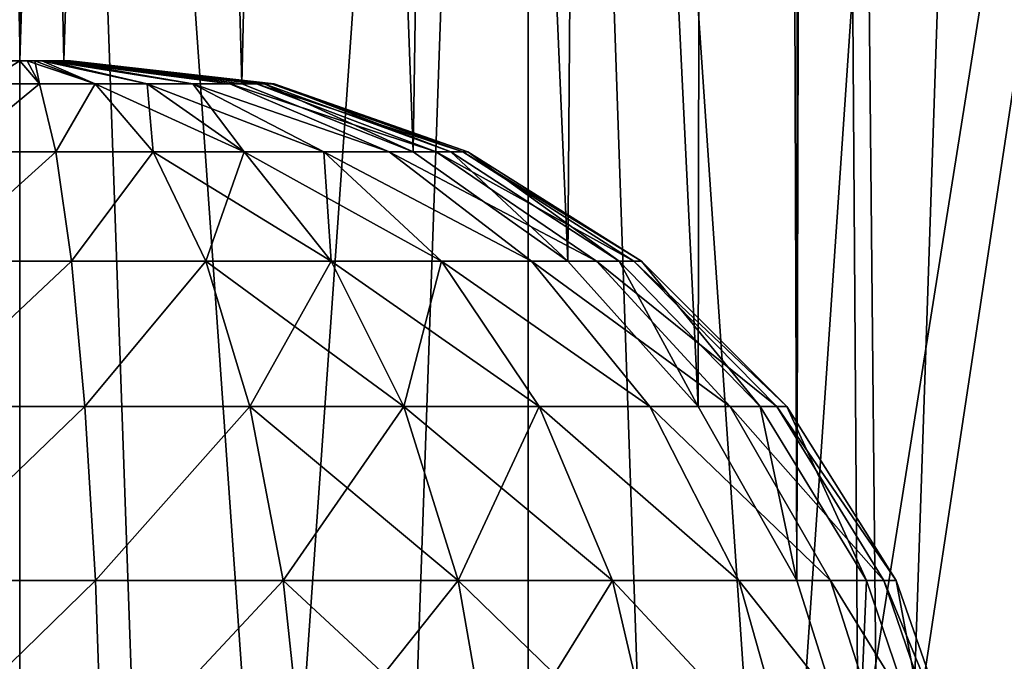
# Model space of a CAD drawing. Header units: millimetres. Extents: x -35 to 35, y -10 to 62.5.
# Tile 13 of 68: x -10.5 to -8.6, y -1.2 to 0.1. Entities that reach past the tile are written whole.
import ezdxf

# ---------------------------------------------------------------- set-up
doc = ezdxf.new("R2010")
doc.units = ezdxf.units.MM
doc.header["$LTSCALE"] = 65.185185
for name, color, linetype in [('1', 7, 'CONTINUOUS'), ('28', 7, 'CONTINUOUS'), ('31', 7, 'CONTINUOUS'), ('6', 7, 'CONTINUOUS'), ('7', 7, 'CONTINUOUS')]:
    doc.layers.add(name, color=color, linetype=linetype)

msp = doc.modelspace()

# ---------------------------------------------------------------- linework, layer by layer
at = {"layer": '1', "color": 7, "linetype": 'CONTINUOUS'}
for points in [[(-9.1116, 40.5, -18.9203), (-10.9305, -0.0451, -17.9311), (-11.1727, 40.5, -17.7812), (-9.1116, 40.5, -18.9203)], [(-10.4133, 0, 18.2363), (-11.1727, 40.5, 17.7812), (-10.5, 0, 18.1865), (-10.4133, 0, 18.2363)], [(-10.0636, -0.0451, 18.4316), (-11.1727, 40.5, 17.7812), (-10.4133, 0, 18.2363), (-10.0636, -0.0451, 18.4316)], [(-9.7276, -0.1784, 18.6111), (-11.1727, 40.5, 17.7812), (-10.0636, -0.0451, 18.4316), (-9.7276, -0.1784, 18.6111)], [(-9.4236, -0.3932, 18.7669), (-11.1727, 40.5, 17.7812), (-9.7276, -0.1784, 18.6111), (-9.4236, -0.3932, 18.7669)], [(-9.1677, -0.6787, 18.8932), (-11.1727, 40.5, 17.7812), (-9.4236, -0.3932, 18.7669), (-9.1677, -0.6787, 18.8932)], [(-9.1116, 40.5, 18.9203), (-11.1727, 40.5, 17.7812), (-9.1677, -0.6787, 18.8932), (-9.1116, 40.5, 18.9203)], [(-10.5865, 0, -18.1363), (-10.9305, -0.0451, -17.9311), (-9.1116, 40.5, -18.9203), (-10.5865, 0, -18.1363)], [(-10.5, 0, -18.1865), (-10.5865, 0, -18.1363), (-9.1116, 40.5, -18.9203), (-10.5, 0, -18.1865)], [(-10.4133, 0, -18.2363), (-10.5, 0, -18.1865), (-9.1116, 40.5, -18.9203), (-10.4133, 0, -18.2363)], [(-10.0636, -0.0451, -18.4316), (-10.4133, 0, -18.2363), (-9.1116, 40.5, -18.9203), (-10.0636, -0.0451, -18.4316)], [(-9.7276, -0.1784, -18.6111), (-10.0636, -0.0451, -18.4316), (-9.1116, 40.5, -18.9203), (-9.7276, -0.1784, -18.6111)], [(-9.4236, -0.3932, -18.7669), (-9.7276, -0.1784, -18.6111), (-9.1116, 40.5, -18.9203), (-9.4236, -0.3932, -18.7669)], [(-9.1677, -0.6787, -18.8932), (-9.4236, -0.3932, -18.7669), (-9.1116, 40.5, -18.9203), (-9.1677, -0.6787, -18.8932)], [(-8.9743, -1.0204, -18.9859), (-9.1677, -0.6787, -18.8932), (-9.1116, 40.5, -18.9203), (-8.9743, -1.0204, -18.9859)], [(-8.9743, -1.0204, 18.9859), (-9.1116, 40.5, 18.9203), (-9.1677, -0.6787, 18.8932), (-8.9743, -1.0204, 18.9859)], [(-8.9443, 30.5, -19), (-8.9743, -1.0204, -18.9859), (-9.1116, 40.5, -18.9203), (-8.9443, 30.5, -19)], [(-8.9443, 11.5, 19), (-9.1116, 40.5, 18.9203), (-8.9743, -1.0204, 18.9859), (-8.9443, 11.5, 19)], [(-8.9443, 11.5, -19), (-8.9743, -1.0204, -18.9859), (-8.9443, 30.5, -19), (-8.9443, 11.5, -19)], [(-8.8538, -1.4014, -19.0423), (-8.9743, -1.0204, -18.9859), (-8.9443, 11.5, -19), (-8.8538, -1.4014, -19.0423)], [(-8.8538, -1.4014, 19.0423), (-8.9443, 11.5, 19), (-8.9743, -1.0204, 18.9859), (-8.8538, -1.4014, 19.0423)], [(-6.8047, 11.5, -19.867), (-8.8538, -1.4014, -19.0423), (-8.9443, 11.5, -19), (-6.8047, 11.5, -19.867)], [(-8.8133, -1.8, 19.0611), (-8.9443, 11.5, 19), (-8.8538, -1.4014, 19.0423), (-8.8133, -1.8, 19.0611)], [(-7.1504, -10, 19.7452), (-8.9443, 11.5, 19), (-8.8133, -1.8, 19.0611), (-7.1504, -10, 19.7452)], [(-6.8047, 11.5, 19.867), (-8.9443, 11.5, 19), (-7.1504, -10, 19.7452), (-6.8047, 11.5, 19.867)], [(-8.8133, -1.8, -19.0611), (-8.8538, -1.4014, -19.0423), (-6.8047, 11.5, -19.867), (-8.8133, -1.8, -19.0611)], [(-7.1504, -10, -19.7452), (-8.8133, -10, -19.0611), (-6.8047, 11.5, -19.867), (-7.1504, -10, -19.7452)], [(-8.8133, -10, -19.0611), (-8.8133, -1.8, -19.0611), (-6.8047, 11.5, -19.867), (-8.8133, -10, -19.0611)]]:
    msp.add_3dface(points, dxfattribs=at)
at = {"layer": '28', "color": 7, "linetype": 'CONTINUOUS'}
for points in [[(-10.5148, 0, -18.0876), (-10.4999, 0, -18.0865), (-10.5721, -0.0451, -17.6912), (-10.5148, 0, -18.0876)], [(-10.5721, -0.0451, -17.6912), (-10.4999, 0, -18.0865), (-10.4609, -0.0451, -17.6875), (-10.5721, -0.0451, -17.6912)], [(-10.4999, 0, -18.0865), (-10.485, 0, -18.0877), (-10.4609, -0.0451, -17.6875), (-10.4999, 0, -18.0865)], [(-10.485, 0, -18.0877), (-10.4705, 0, -18.091), (-10.4609, -0.0451, -17.6875), (-10.485, 0, -18.0877)], [(-10.4609, -0.0451, -17.6875), (-10.4705, 0, -18.091), (-10.3516, -0.0451, -17.7085), (-10.4609, -0.0451, -17.6875)], [(-10.4705, 0, -18.091), (-10.4566, 0, -18.0964), (-10.3516, -0.0451, -17.7085), (-10.4705, 0, -18.091)], [(-10.4566, 0, -18.0964), (-10.4437, 0, -18.1039), (-10.2497, -0.0451, -17.7531), (-10.4566, 0, -18.0964)], [(-10.3516, -0.0451, -17.7085), (-10.4566, 0, -18.0964), (-10.2497, -0.0451, -17.7531), (-10.3516, -0.0451, -17.7085)], [(-10.4437, 0, -18.1039), (-10.432, 0, -18.1132), (-10.1602, -0.0451, -17.819), (-10.4437, 0, -18.1039)], [(-10.2497, -0.0451, -17.7531), (-10.4437, 0, -18.1039), (-10.1602, -0.0451, -17.819), (-10.2497, -0.0451, -17.7531)], [(-10.432, 0, -18.1132), (-10.4219, 0, -18.1241), (-10.1602, -0.0451, -17.819), (-10.432, 0, -18.1132)], [(-10.4219, 0, -18.1241), (-10.4134, 0, -18.1365), (-10.0874, -0.0451, -17.9032), (-10.4219, 0, -18.1241)], [(-10.1602, -0.0451, -17.819), (-10.4219, 0, -18.1241), (-10.0874, -0.0451, -17.9032), (-10.1602, -0.0451, -17.819)], [(-10.4134, 0, -18.1365), (-10.4069, 0, -18.1499), (-10.035, -0.0451, -18.0013), (-10.4134, 0, -18.1365)], [(-10.0874, -0.0451, -17.9032), (-10.4134, 0, -18.1365), (-10.035, -0.0451, -18.0013), (-10.0874, -0.0451, -17.9032)], [(-10.4133, 0, -18.2363), (-10.0636, -0.0451, -18.4316), (-10.4044, 0, -18.2158), (-10.4133, 0, -18.2363)], [(-10.4069, 0, -18.1499), (-10.4025, 0, -18.1642), (-10.035, -0.0451, -18.0013), (-10.4069, 0, -18.1499)], [(-10.4003, 0, -18.1938), (-10.4044, 0, -18.2158), (-10.0202, -0.0451, -18.3292), (-10.4003, 0, -18.1938)], [(-10.4044, 0, -18.2158), (-10.0636, -0.0451, -18.4316), (-10.0202, -0.0451, -18.3292), (-10.4044, 0, -18.2158)], [(-10.4025, 0, -18.1642), (-10.4003, 0, -18.1789), (-10.0056, -0.0451, -18.1086), (-10.4025, 0, -18.1642)], [(-10.035, -0.0451, -18.0013), (-10.4025, 0, -18.1642), (-10.0056, -0.0451, -18.1086), (-10.035, -0.0451, -18.0013)], [(-10.4003, 0, -18.1789), (-10.4003, 0, -18.1938), (-10.0006, -0.0451, -18.2197), (-10.4003, 0, -18.1789)], [(-10.0006, -0.0451, -18.2197), (-10.4003, 0, -18.1938), (-10.0202, -0.0451, -18.3292), (-10.0006, -0.0451, -18.2197)], [(-10.0056, -0.0451, -18.1086), (-10.4003, 0, -18.1789), (-10.0006, -0.0451, -18.2197), (-10.0056, -0.0451, -18.1086)], [(-10.5721, -0.0451, -17.6912), (-10.4609, -0.0451, -17.6875), (-10.6235, -0.1784, -17.3139), (-10.5721, -0.0451, -17.6912)], [(-10.6235, -0.1784, -17.3139), (-10.4609, -0.0451, -17.6875), (-10.4289, -0.1784, -17.3081), (-10.6235, -0.1784, -17.3139)], [(-10.4609, -0.0451, -17.6875), (-10.3516, -0.0451, -17.7085), (-10.4289, -0.1784, -17.3081), (-10.4609, -0.0451, -17.6875)], [(-10.4289, -0.1784, -17.3081), (-10.3516, -0.0451, -17.7085), (-10.2377, -0.1784, -17.3451), (-10.4289, -0.1784, -17.3081)], [(-10.3516, -0.0451, -17.7085), (-10.2497, -0.0451, -17.7531), (-10.2377, -0.1784, -17.3451), (-10.3516, -0.0451, -17.7085)], [(-10.2497, -0.0451, -17.7531), (-10.1602, -0.0451, -17.819), (-10.0593, -0.1784, -17.4233), (-10.2497, -0.0451, -17.7531)], [(-10.2377, -0.1784, -17.3451), (-10.2497, -0.0451, -17.7531), (-10.0593, -0.1784, -17.4233), (-10.2377, -0.1784, -17.3451)], [(-9.9025, -0.1784, -17.5387), (-10.1602, -0.0451, -17.819), (-9.7748, -0.1784, -17.6857), (-9.9025, -0.1784, -17.5387)], [(-10.1602, -0.0451, -17.819), (-10.0874, -0.0451, -17.9032), (-9.7748, -0.1784, -17.6857), (-10.1602, -0.0451, -17.819)], [(-10.0593, -0.1784, -17.4233), (-10.1602, -0.0451, -17.819), (-9.9025, -0.1784, -17.5387), (-10.0593, -0.1784, -17.4233)], [(-10.0874, -0.0451, -17.9032), (-10.035, -0.0451, -18.0013), (-9.6825, -0.1784, -17.8572), (-10.0874, -0.0451, -17.9032)], [(-9.7748, -0.1784, -17.6857), (-10.0874, -0.0451, -17.9032), (-9.6825, -0.1784, -17.8572), (-9.7748, -0.1784, -17.6857)], [(-10.0636, -0.0451, -18.4316), (-9.7276, -0.1784, -18.6111), (-10.0202, -0.0451, -18.3292), (-10.0636, -0.0451, -18.4316)], [(-10.035, -0.0451, -18.0013), (-10.0056, -0.0451, -18.1086), (-9.6301, -0.1784, -18.0447), (-10.035, -0.0451, -18.0013)], [(-9.6825, -0.1784, -17.8572), (-10.035, -0.0451, -18.0013), (-9.6301, -0.1784, -18.0447), (-9.6825, -0.1784, -17.8572)], [(-10.0202, -0.0451, -18.3292), (-9.7276, -0.1784, -18.6111), (-9.6533, -0.1784, -18.4311), (-10.0202, -0.0451, -18.3292)], [(-10.0006, -0.0451, -18.2197), (-10.0202, -0.0451, -18.3292), (-9.6533, -0.1784, -18.4311), (-10.0006, -0.0451, -18.2197)], [(-10.0056, -0.0451, -18.1086), (-10.0006, -0.0451, -18.2197), (-9.6202, -0.1784, -18.2392), (-10.0056, -0.0451, -18.1086)], [(-9.6301, -0.1784, -18.0447), (-10.0056, -0.0451, -18.1086), (-9.6202, -0.1784, -18.2392), (-9.6301, -0.1784, -18.0447)], [(-9.6202, -0.1784, -18.2392), (-10.0006, -0.0451, -18.2197), (-9.6533, -0.1784, -18.4311), (-9.6202, -0.1784, -18.2392)], [(-10.6235, -0.1784, -17.3139), (-10.4289, -0.1784, -17.3081), (-10.6672, -0.3932, -16.9751), (-10.6235, -0.1784, -17.3139)], [(-10.6672, -0.3932, -16.9751), (-10.4289, -0.1784, -17.3081), (-10.3985, -0.3932, -16.9678), (-10.6672, -0.3932, -16.9751)], [(-10.4289, -0.1784, -17.3081), (-10.2377, -0.1784, -17.3451), (-10.3985, -0.3932, -16.9678), (-10.4289, -0.1784, -17.3081)], [(-10.3985, -0.3932, -16.9678), (-10.2377, -0.1784, -17.3451), (-10.1347, -0.3932, -17.0195), (-10.3985, -0.3932, -16.9678)], [(-10.2377, -0.1784, -17.3451), (-10.0593, -0.1784, -17.4233), (-10.1347, -0.3932, -17.0195), (-10.2377, -0.1784, -17.3451)], [(-10.1347, -0.3932, -17.0195), (-10.0593, -0.1784, -17.4233), (-9.8885, -0.3932, -17.1275), (-10.1347, -0.3932, -17.0195)], [(-10.0593, -0.1784, -17.4233), (-9.9025, -0.1784, -17.5387), (-9.8885, -0.3932, -17.1275), (-10.0593, -0.1784, -17.4233)], [(-9.9025, -0.1784, -17.5387), (-9.7748, -0.1784, -17.6857), (-9.4953, -0.3932, -17.4893), (-9.9025, -0.1784, -17.5387)], [(-9.8885, -0.3932, -17.1275), (-9.9025, -0.1784, -17.5387), (-9.6719, -0.3932, -17.2866), (-9.8885, -0.3932, -17.1275)], [(-9.6719, -0.3932, -17.2866), (-9.9025, -0.1784, -17.5387), (-9.4953, -0.3932, -17.4893), (-9.6719, -0.3932, -17.2866)], [(-9.7748, -0.1784, -17.6857), (-9.6825, -0.1784, -17.8572), (-9.3673, -0.3932, -17.7256), (-9.7748, -0.1784, -17.6857)], [(-9.4953, -0.3932, -17.4893), (-9.7748, -0.1784, -17.6857), (-9.3673, -0.3932, -17.7256), (-9.4953, -0.3932, -17.4893)], [(-9.7276, -0.1784, -18.6111), (-9.4236, -0.3932, -18.7669), (-9.6533, -0.1784, -18.4311), (-9.7276, -0.1784, -18.6111)], [(-9.6825, -0.1784, -17.8572), (-9.6301, -0.1784, -18.0447), (-9.2939, -0.3932, -17.9842), (-9.6825, -0.1784, -17.8572)], [(-9.3673, -0.3932, -17.7256), (-9.6825, -0.1784, -17.8572), (-9.2939, -0.3932, -17.9842), (-9.3673, -0.3932, -17.7256)], [(-9.6533, -0.1784, -18.4311), (-9.4236, -0.3932, -18.7669), (-9.3228, -0.3932, -18.5177), (-9.6533, -0.1784, -18.4311)], [(-9.6202, -0.1784, -18.2392), (-9.6533, -0.1784, -18.4311), (-9.3228, -0.3932, -18.5177), (-9.6202, -0.1784, -18.2392)], [(-9.2939, -0.3932, -17.9842), (-9.6301, -0.1784, -18.0447), (-9.2789, -0.3932, -18.2525), (-9.2939, -0.3932, -17.9842)], [(-9.6301, -0.1784, -18.0447), (-9.6202, -0.1784, -18.2392), (-9.2789, -0.3932, -18.2525), (-9.6301, -0.1784, -18.0447)], [(-9.2789, -0.3932, -18.2525), (-9.6202, -0.1784, -18.2392), (-9.3228, -0.3932, -18.5177), (-9.2789, -0.3932, -18.2525)], [(-10.7018, -0.6787, -16.692), (-10.3985, -0.3932, -16.9678), (-10.3719, -0.6787, -16.6839), (-10.7018, -0.6787, -16.692)], [(-10.6672, -0.3932, -16.9751), (-10.3985, -0.3932, -16.9678), (-10.7018, -0.6787, -16.692), (-10.6672, -0.3932, -16.9751)], [(-10.3985, -0.3932, -16.9678), (-10.1347, -0.3932, -17.0195), (-10.3719, -0.6787, -16.6839), (-10.3985, -0.3932, -16.9678)], [(-10.3719, -0.6787, -16.6839), (-10.1347, -0.3932, -17.0195), (-10.0481, -0.6787, -16.7478), (-10.3719, -0.6787, -16.6839)], [(-10.1347, -0.3932, -17.0195), (-9.8885, -0.3932, -17.1275), (-10.0481, -0.6787, -16.7478), (-10.1347, -0.3932, -17.0195)], [(-10.0481, -0.6787, -16.7478), (-9.8885, -0.3932, -17.1275), (-9.746, -0.6787, -16.8805), (-10.0481, -0.6787, -16.7478)], [(-9.8885, -0.3932, -17.1275), (-9.6719, -0.3932, -17.2866), (-9.746, -0.6787, -16.8805), (-9.8885, -0.3932, -17.1275)], [(-9.746, -0.6787, -16.8805), (-9.6719, -0.3932, -17.2866), (-9.4799, -0.6787, -17.0758), (-9.746, -0.6787, -16.8805)], [(-9.4799, -0.6787, -17.0758), (-9.6719, -0.3932, -17.2866), (-9.2628, -0.6787, -17.3243), (-9.4799, -0.6787, -17.0758)], [(-9.6719, -0.3932, -17.2866), (-9.4953, -0.3932, -17.4893), (-9.2628, -0.6787, -17.3243), (-9.6719, -0.3932, -17.2866)], [(-9.2628, -0.6787, -17.3243), (-9.4953, -0.3932, -17.4893), (-9.1048, -0.6787, -17.614), (-9.2628, -0.6787, -17.3243)], [(-9.4953, -0.3932, -17.4893), (-9.3673, -0.3932, -17.7256), (-9.1048, -0.6787, -17.614), (-9.4953, -0.3932, -17.4893)], [(-9.4236, -0.3932, -18.7669), (-9.1677, -0.6787, -18.8932), (-9.3228, -0.3932, -18.5177), (-9.4236, -0.3932, -18.7669)], [(-9.1048, -0.6787, -17.614), (-9.3673, -0.3932, -17.7256), (-9.0137, -0.6787, -17.9312), (-9.1048, -0.6787, -17.614)], [(-9.3673, -0.3932, -17.7256), (-9.2939, -0.3932, -17.9842), (-9.0137, -0.6787, -17.9312), (-9.3673, -0.3932, -17.7256)], [(-9.3228, -0.3932, -18.5177), (-9.1677, -0.6787, -18.8932), (-9.0459, -0.6787, -18.5865), (-9.3228, -0.3932, -18.5177)], [(-9.2789, -0.3932, -18.2525), (-9.3228, -0.3932, -18.5177), (-9.0459, -0.6787, -18.5865), (-9.2789, -0.3932, -18.2525)], [(-9.0137, -0.6787, -17.9312), (-9.2939, -0.3932, -17.9842), (-8.9938, -0.6787, -18.2606), (-9.0137, -0.6787, -17.9312)], [(-9.2939, -0.3932, -17.9842), (-9.2789, -0.3932, -18.2525), (-8.9938, -0.6787, -18.2606), (-9.2939, -0.3932, -17.9842)], [(-8.9938, -0.6787, -18.2606), (-9.2789, -0.3932, -18.2525), (-9.0459, -0.6787, -18.5865), (-8.9938, -0.6787, -18.2606)], [(-10.7267, -1.0205, -16.4791), (-10.3719, -0.6787, -16.6839), (-10.3512, -1.0205, -16.4705), (-10.7267, -1.0205, -16.4791)], [(-10.7018, -0.6787, -16.692), (-10.3719, -0.6787, -16.6839), (-10.7267, -1.0205, -16.4791), (-10.7018, -0.6787, -16.692)], [(-10.3719, -0.6787, -16.6839), (-10.0481, -0.6787, -16.7478), (-10.3512, -1.0205, -16.4705), (-10.3719, -0.6787, -16.6839)], [(-10.3512, -1.0205, -16.4705), (-10.0481, -0.6787, -16.7478), (-9.9827, -1.0205, -16.5436), (-10.3512, -1.0205, -16.4705)], [(-10.0481, -0.6787, -16.7478), (-9.746, -0.6787, -16.8805), (-9.9827, -1.0205, -16.5436), (-10.0481, -0.6787, -16.7478)], [(-9.9827, -1.0205, -16.5436), (-9.746, -0.6787, -16.8805), (-9.6388, -1.0205, -16.6949), (-9.9827, -1.0205, -16.5436)], [(-9.746, -0.6787, -16.8805), (-9.4799, -0.6787, -17.0758), (-9.6388, -1.0205, -16.6949), (-9.746, -0.6787, -16.8805)], [(-9.6388, -1.0205, -16.6949), (-9.4799, -0.6787, -17.0758), (-9.3359, -1.0205, -16.917), (-9.6388, -1.0205, -16.6949)], [(-9.3359, -1.0205, -16.917), (-9.4799, -0.6787, -17.0758), (-9.0883, -1.0205, -17.1996), (-9.3359, -1.0205, -16.917)], [(-9.4799, -0.6787, -17.0758), (-9.2628, -0.6787, -17.3243), (-9.0883, -1.0205, -17.1996), (-9.4799, -0.6787, -17.0758)], [(-9.2628, -0.6787, -17.3243), (-9.1048, -0.6787, -17.614), (-8.9079, -1.0205, -17.5292), (-9.2628, -0.6787, -17.3243)], [(-9.0883, -1.0205, -17.1996), (-9.2628, -0.6787, -17.3243), (-8.9079, -1.0205, -17.5292), (-9.0883, -1.0205, -17.1996)], [(-9.1677, -0.6787, -18.8932), (-8.9743, -1.0204, -18.9859), (-9.0459, -0.6787, -18.5865), (-9.1677, -0.6787, -18.8932)], [(-8.9079, -1.0205, -17.5292), (-9.1048, -0.6787, -17.614), (-8.8033, -1.0205, -17.89), (-8.9079, -1.0205, -17.5292)], [(-9.1048, -0.6787, -17.614), (-9.0137, -0.6787, -17.9312), (-8.8033, -1.0205, -17.89), (-9.1048, -0.6787, -17.614)], [(-9.0459, -0.6787, -18.5865), (-8.9743, -1.0204, -18.9859), (-8.8373, -1.0205, -18.6361), (-9.0459, -0.6787, -18.5865)], [(-8.9938, -0.6787, -18.2606), (-9.0459, -0.6787, -18.5865), (-8.8373, -1.0205, -18.6361), (-8.9938, -0.6787, -18.2606)], [(-8.8033, -1.0205, -17.89), (-9.0137, -0.6787, -17.9312), (-8.7793, -1.0205, -18.2649), (-8.8033, -1.0205, -17.89)], [(-9.0137, -0.6787, -17.9312), (-8.9938, -0.6787, -18.2606), (-8.7793, -1.0205, -18.2649), (-9.0137, -0.6787, -17.9312)], [(-8.7793, -1.0205, -18.2649), (-8.9938, -0.6787, -18.2606), (-8.8373, -1.0205, -18.6361), (-8.7793, -1.0205, -18.2649)], [(-10.7267, -1.0205, -16.4791), (-10.3512, -1.0205, -16.4705), (-10.7417, -1.4014, -16.347), (-10.7267, -1.0205, -16.4791)], [(-10.7417, -1.4014, -16.347), (-10.3512, -1.0205, -16.4705), (-10.338, -1.4014, -16.3383), (-10.7417, -1.4014, -16.347)], [(-10.3512, -1.0205, -16.4705), (-9.9827, -1.0205, -16.5436), (-10.338, -1.4014, -16.3383), (-10.3512, -1.0205, -16.4705)], [(-10.338, -1.4014, -16.3383), (-9.9827, -1.0205, -16.5436), (-9.942, -1.4014, -16.4171), (-10.338, -1.4014, -16.3383)], [(-9.9827, -1.0205, -16.5436), (-9.6388, -1.0205, -16.6949), (-9.942, -1.4014, -16.4171), (-9.9827, -1.0205, -16.5436)], [(-9.942, -1.4014, -16.4171), (-9.6388, -1.0205, -16.6949), (-9.5723, -1.4014, -16.5798), (-9.942, -1.4014, -16.4171)], [(-9.6388, -1.0205, -16.6949), (-9.3359, -1.0205, -16.917), (-9.5723, -1.4014, -16.5798), (-9.6388, -1.0205, -16.6949)], [(-9.5723, -1.4014, -16.5798), (-9.3359, -1.0205, -16.917), (-9.2467, -1.4014, -16.8186), (-9.5723, -1.4014, -16.5798)], [(-9.2467, -1.4014, -16.8186), (-9.3359, -1.0205, -16.917), (-8.9804, -1.4014, -17.1221), (-9.2467, -1.4014, -16.8186)], [(-9.3359, -1.0205, -16.917), (-9.0883, -1.0205, -17.1996), (-8.9804, -1.4014, -17.1221), (-9.3359, -1.0205, -16.917)], [(-8.9804, -1.4014, -17.1221), (-9.0883, -1.0205, -17.1996), (-8.7861, -1.4014, -17.4761), (-8.9804, -1.4014, -17.1221)], [(-9.0883, -1.0205, -17.1996), (-8.9079, -1.0205, -17.5292), (-8.7861, -1.4014, -17.4761), (-9.0883, -1.0205, -17.1996)], [(-8.9743, -1.0204, -18.9859), (-8.8538, -1.4014, -19.0423), (-8.8373, -1.0205, -18.6361), (-8.9743, -1.0204, -18.9859)], [(-8.7861, -1.4014, -17.4761), (-8.9079, -1.0205, -17.5292), (-8.673, -1.4014, -17.8638), (-8.7861, -1.4014, -17.4761)], [(-8.9079, -1.0205, -17.5292), (-8.8033, -1.0205, -17.89), (-8.673, -1.4014, -17.8638), (-8.9079, -1.0205, -17.5292)], [(-8.8373, -1.0205, -18.6361), (-8.8538, -1.4014, -19.0423), (-8.7077, -1.4014, -18.6659), (-8.8373, -1.0205, -18.6361)], [(-8.7793, -1.0205, -18.2649), (-8.8373, -1.0205, -18.6361), (-8.7077, -1.4014, -18.6659), (-8.7793, -1.0205, -18.2649)], [(-8.673, -1.4014, -17.8638), (-8.8033, -1.0205, -17.89), (-8.6464, -1.4014, -18.2667), (-8.673, -1.4014, -17.8638)], [(-8.8033, -1.0205, -17.89), (-8.7793, -1.0205, -18.2649), (-8.6464, -1.4014, -18.2667), (-8.8033, -1.0205, -17.89)], [(-8.6464, -1.4014, -18.2667), (-8.7793, -1.0205, -18.2649), (-8.7077, -1.4014, -18.6659), (-8.6464, -1.4014, -18.2667)]]:
    msp.add_3dface(points, dxfattribs=at)
at = {"layer": '31', "color": 7, "linetype": 'CONTINUOUS'}
for points in [[(-10.4999, 0, 18.0865), (-10.5148, 0, 18.0876), (-10.5721, -0.0451, 17.6912), (-10.4999, 0, 18.0865)], [(-10.4609, -0.0451, 17.6875), (-10.4999, 0, 18.0865), (-10.5721, -0.0451, 17.6912), (-10.4609, -0.0451, 17.6875)], [(-10.485, 0, 18.0877), (-10.4999, 0, 18.0865), (-10.4609, -0.0451, 17.6875), (-10.485, 0, 18.0877)], [(-10.4705, 0, 18.091), (-10.485, 0, 18.0877), (-10.3516, -0.0451, 17.7085), (-10.4705, 0, 18.091)], [(-10.3516, -0.0451, 17.7085), (-10.485, 0, 18.0877), (-10.4609, -0.0451, 17.6875), (-10.3516, -0.0451, 17.7085)], [(-10.4566, 0, 18.0964), (-10.4705, 0, 18.091), (-10.3516, -0.0451, 17.7085), (-10.4566, 0, 18.0964)], [(-10.4437, 0, 18.1039), (-10.4566, 0, 18.0964), (-10.2497, -0.0451, 17.7531), (-10.4437, 0, 18.1039)], [(-10.2497, -0.0451, 17.7531), (-10.4566, 0, 18.0964), (-10.3516, -0.0451, 17.7085), (-10.2497, -0.0451, 17.7531)], [(-10.432, 0, 18.1132), (-10.4437, 0, 18.1039), (-10.1602, -0.0451, 17.819), (-10.432, 0, 18.1132)], [(-10.1602, -0.0451, 17.819), (-10.4437, 0, 18.1039), (-10.2497, -0.0451, 17.7531), (-10.1602, -0.0451, 17.819)], [(-10.4219, 0, 18.1241), (-10.432, 0, 18.1132), (-10.0874, -0.0451, 17.9032), (-10.4219, 0, 18.1241)], [(-10.0874, -0.0451, 17.9032), (-10.432, 0, 18.1132), (-10.1602, -0.0451, 17.819), (-10.0874, -0.0451, 17.9032)], [(-10.4134, 0, 18.1365), (-10.4219, 0, 18.1241), (-10.0874, -0.0451, 17.9032), (-10.4134, 0, 18.1365)], [(-10.035, -0.0451, 18.0013), (-10.4134, 0, 18.1365), (-10.0874, -0.0451, 17.9032), (-10.035, -0.0451, 18.0013)], [(-10.4069, 0, 18.1499), (-10.4134, 0, 18.1365), (-10.035, -0.0451, 18.0013), (-10.4069, 0, 18.1499)], [(-10.0636, -0.0451, 18.4316), (-10.4133, 0, 18.2363), (-10.4044, 0, 18.2158), (-10.0636, -0.0451, 18.4316)], [(-10.4025, 0, 18.1642), (-10.4069, 0, 18.1499), (-10.0056, -0.0451, 18.1086), (-10.4025, 0, 18.1642)], [(-10.0056, -0.0451, 18.1086), (-10.4069, 0, 18.1499), (-10.035, -0.0451, 18.0013), (-10.0056, -0.0451, 18.1086)], [(-10.0636, -0.0451, 18.4316), (-10.4044, 0, 18.2158), (-10.0202, -0.0451, 18.3292), (-10.0636, -0.0451, 18.4316)], [(-10.4044, 0, 18.2158), (-10.4003, 0, 18.1938), (-10.0202, -0.0451, 18.3292), (-10.4044, 0, 18.2158)], [(-10.4003, 0, 18.1789), (-10.4025, 0, 18.1642), (-10.0056, -0.0451, 18.1086), (-10.4003, 0, 18.1789)], [(-10.4003, 0, 18.1938), (-10.4003, 0, 18.1789), (-10.0006, -0.0451, 18.2197), (-10.4003, 0, 18.1938)], [(-10.0006, -0.0451, 18.2197), (-10.4003, 0, 18.1789), (-10.0056, -0.0451, 18.1086), (-10.0006, -0.0451, 18.2197)], [(-10.0202, -0.0451, 18.3292), (-10.4003, 0, 18.1938), (-10.0006, -0.0451, 18.2197), (-10.0202, -0.0451, 18.3292)], [(-10.4609, -0.0451, 17.6875), (-10.5721, -0.0451, 17.6912), (-10.6235, -0.1784, 17.3139), (-10.4609, -0.0451, 17.6875)], [(-10.4289, -0.1784, 17.3081), (-10.4609, -0.0451, 17.6875), (-10.6235, -0.1784, 17.3139), (-10.4289, -0.1784, 17.3081)], [(-10.3516, -0.0451, 17.7085), (-10.4609, -0.0451, 17.6875), (-10.4289, -0.1784, 17.3081), (-10.3516, -0.0451, 17.7085)], [(-10.2377, -0.1784, 17.3451), (-10.3516, -0.0451, 17.7085), (-10.4289, -0.1784, 17.3081), (-10.2377, -0.1784, 17.3451)], [(-10.2497, -0.0451, 17.7531), (-10.3516, -0.0451, 17.7085), (-10.0593, -0.1784, 17.4233), (-10.2497, -0.0451, 17.7531)], [(-10.0593, -0.1784, 17.4233), (-10.3516, -0.0451, 17.7085), (-10.2377, -0.1784, 17.3451), (-10.0593, -0.1784, 17.4233)], [(-10.1602, -0.0451, 17.819), (-10.2497, -0.0451, 17.7531), (-9.9025, -0.1784, 17.5387), (-10.1602, -0.0451, 17.819)], [(-9.9025, -0.1784, 17.5387), (-10.2497, -0.0451, 17.7531), (-10.0593, -0.1784, 17.4233), (-9.9025, -0.1784, 17.5387)], [(-10.0874, -0.0451, 17.9032), (-10.1602, -0.0451, 17.819), (-9.7748, -0.1784, 17.6857), (-10.0874, -0.0451, 17.9032)], [(-9.7748, -0.1784, 17.6857), (-10.1602, -0.0451, 17.819), (-9.9025, -0.1784, 17.5387), (-9.7748, -0.1784, 17.6857)], [(-10.035, -0.0451, 18.0013), (-10.0874, -0.0451, 17.9032), (-9.6825, -0.1784, 17.8572), (-10.035, -0.0451, 18.0013)], [(-9.6825, -0.1784, 17.8572), (-10.0874, -0.0451, 17.9032), (-9.7748, -0.1784, 17.6857), (-9.6825, -0.1784, 17.8572)], [(-9.7276, -0.1784, 18.6111), (-10.0636, -0.0451, 18.4316), (-10.0202, -0.0451, 18.3292), (-9.7276, -0.1784, 18.6111)], [(-10.0056, -0.0451, 18.1086), (-10.035, -0.0451, 18.0013), (-9.6301, -0.1784, 18.0447), (-10.0056, -0.0451, 18.1086)], [(-9.6301, -0.1784, 18.0447), (-10.035, -0.0451, 18.0013), (-9.6825, -0.1784, 17.8572), (-9.6301, -0.1784, 18.0447)], [(-9.7276, -0.1784, 18.6111), (-10.0202, -0.0451, 18.3292), (-9.6533, -0.1784, 18.4311), (-9.7276, -0.1784, 18.6111)], [(-10.0202, -0.0451, 18.3292), (-10.0006, -0.0451, 18.2197), (-9.6533, -0.1784, 18.4311), (-10.0202, -0.0451, 18.3292)], [(-10.0006, -0.0451, 18.2197), (-10.0056, -0.0451, 18.1086), (-9.6202, -0.1784, 18.2392), (-10.0006, -0.0451, 18.2197)], [(-9.6202, -0.1784, 18.2392), (-10.0056, -0.0451, 18.1086), (-9.6301, -0.1784, 18.0447), (-9.6202, -0.1784, 18.2392)], [(-9.6533, -0.1784, 18.4311), (-10.0006, -0.0451, 18.2197), (-9.6202, -0.1784, 18.2392), (-9.6533, -0.1784, 18.4311)], [(-10.4289, -0.1784, 17.3081), (-10.6235, -0.1784, 17.3139), (-10.6672, -0.3932, 16.9751), (-10.4289, -0.1784, 17.3081)], [(-10.3985, -0.3932, 16.9678), (-10.4289, -0.1784, 17.3081), (-10.6672, -0.3932, 16.9751), (-10.3985, -0.3932, 16.9678)], [(-10.2377, -0.1784, 17.3451), (-10.4289, -0.1784, 17.3081), (-10.3985, -0.3932, 16.9678), (-10.2377, -0.1784, 17.3451)], [(-10.1347, -0.3932, 17.0195), (-10.2377, -0.1784, 17.3451), (-10.3985, -0.3932, 16.9678), (-10.1347, -0.3932, 17.0195)], [(-10.0593, -0.1784, 17.4233), (-10.2377, -0.1784, 17.3451), (-9.8885, -0.3932, 17.1275), (-10.0593, -0.1784, 17.4233)], [(-9.8885, -0.3932, 17.1275), (-10.2377, -0.1784, 17.3451), (-10.1347, -0.3932, 17.0195), (-9.8885, -0.3932, 17.1275)], [(-9.9025, -0.1784, 17.5387), (-10.0593, -0.1784, 17.4233), (-9.6719, -0.3932, 17.2866), (-9.9025, -0.1784, 17.5387)], [(-9.6719, -0.3932, 17.2866), (-10.0593, -0.1784, 17.4233), (-9.8885, -0.3932, 17.1275), (-9.6719, -0.3932, 17.2866)], [(-9.7748, -0.1784, 17.6857), (-9.9025, -0.1784, 17.5387), (-9.4953, -0.3932, 17.4893), (-9.7748, -0.1784, 17.6857)], [(-9.4953, -0.3932, 17.4893), (-9.9025, -0.1784, 17.5387), (-9.6719, -0.3932, 17.2866), (-9.4953, -0.3932, 17.4893)], [(-9.6825, -0.1784, 17.8572), (-9.7748, -0.1784, 17.6857), (-9.3673, -0.3932, 17.7256), (-9.6825, -0.1784, 17.8572)], [(-9.3673, -0.3932, 17.7256), (-9.7748, -0.1784, 17.6857), (-9.4953, -0.3932, 17.4893), (-9.3673, -0.3932, 17.7256)], [(-9.4236, -0.3932, 18.7669), (-9.7276, -0.1784, 18.6111), (-9.6533, -0.1784, 18.4311), (-9.4236, -0.3932, 18.7669)], [(-9.6301, -0.1784, 18.0447), (-9.6825, -0.1784, 17.8572), (-9.2939, -0.3932, 17.9842), (-9.6301, -0.1784, 18.0447)], [(-9.2939, -0.3932, 17.9842), (-9.6825, -0.1784, 17.8572), (-9.3673, -0.3932, 17.7256), (-9.2939, -0.3932, 17.9842)], [(-9.4236, -0.3932, 18.7669), (-9.6533, -0.1784, 18.4311), (-9.3228, -0.3932, 18.5177), (-9.4236, -0.3932, 18.7669)], [(-9.6533, -0.1784, 18.4311), (-9.6202, -0.1784, 18.2392), (-9.3228, -0.3932, 18.5177), (-9.6533, -0.1784, 18.4311)], [(-9.6202, -0.1784, 18.2392), (-9.6301, -0.1784, 18.0447), (-9.2789, -0.3932, 18.2525), (-9.6202, -0.1784, 18.2392)], [(-9.2789, -0.3932, 18.2525), (-9.6301, -0.1784, 18.0447), (-9.2939, -0.3932, 17.9842), (-9.2789, -0.3932, 18.2525)], [(-9.3228, -0.3932, 18.5177), (-9.6202, -0.1784, 18.2392), (-9.2789, -0.3932, 18.2525), (-9.3228, -0.3932, 18.5177)], [(-10.3985, -0.3932, 16.9678), (-10.6672, -0.3932, 16.9751), (-10.7018, -0.6787, 16.692), (-10.3985, -0.3932, 16.9678)], [(-10.3719, -0.6787, 16.6839), (-10.3985, -0.3932, 16.9678), (-10.7018, -0.6787, 16.692), (-10.3719, -0.6787, 16.6839)], [(-10.1347, -0.3932, 17.0195), (-10.3985, -0.3932, 16.9678), (-10.3719, -0.6787, 16.6839), (-10.1347, -0.3932, 17.0195)], [(-10.0481, -0.6787, 16.7478), (-10.1347, -0.3932, 17.0195), (-10.3719, -0.6787, 16.6839), (-10.0481, -0.6787, 16.7478)], [(-9.746, -0.6787, 16.8805), (-10.1347, -0.3932, 17.0195), (-10.0481, -0.6787, 16.7478), (-9.746, -0.6787, 16.8805)], [(-9.8885, -0.3932, 17.1275), (-10.1347, -0.3932, 17.0195), (-9.746, -0.6787, 16.8805), (-9.8885, -0.3932, 17.1275)], [(-9.6719, -0.3932, 17.2866), (-9.8885, -0.3932, 17.1275), (-9.4799, -0.6787, 17.0758), (-9.6719, -0.3932, 17.2866)], [(-9.4799, -0.6787, 17.0758), (-9.8885, -0.3932, 17.1275), (-9.746, -0.6787, 16.8805), (-9.4799, -0.6787, 17.0758)], [(-9.4953, -0.3932, 17.4893), (-9.6719, -0.3932, 17.2866), (-9.2628, -0.6787, 17.3243), (-9.4953, -0.3932, 17.4893)], [(-9.2628, -0.6787, 17.3243), (-9.6719, -0.3932, 17.2866), (-9.4799, -0.6787, 17.0758), (-9.2628, -0.6787, 17.3243)], [(-9.3673, -0.3932, 17.7256), (-9.4953, -0.3932, 17.4893), (-9.1048, -0.6787, 17.614), (-9.3673, -0.3932, 17.7256)], [(-9.1048, -0.6787, 17.614), (-9.4953, -0.3932, 17.4893), (-9.2628, -0.6787, 17.3243), (-9.1048, -0.6787, 17.614)], [(-9.1677, -0.6787, 18.8932), (-9.4236, -0.3932, 18.7669), (-9.3228, -0.3932, 18.5177), (-9.1677, -0.6787, 18.8932)], [(-9.2939, -0.3932, 17.9842), (-9.3673, -0.3932, 17.7256), (-9.0137, -0.6787, 17.9312), (-9.2939, -0.3932, 17.9842)], [(-9.0137, -0.6787, 17.9312), (-9.3673, -0.3932, 17.7256), (-9.1048, -0.6787, 17.614), (-9.0137, -0.6787, 17.9312)], [(-9.1677, -0.6787, 18.8932), (-9.3228, -0.3932, 18.5177), (-9.0459, -0.6787, 18.5865), (-9.1677, -0.6787, 18.8932)], [(-9.3228, -0.3932, 18.5177), (-9.2789, -0.3932, 18.2525), (-9.0459, -0.6787, 18.5865), (-9.3228, -0.3932, 18.5177)], [(-9.2789, -0.3932, 18.2525), (-9.2939, -0.3932, 17.9842), (-8.9938, -0.6787, 18.2606), (-9.2789, -0.3932, 18.2525)], [(-8.9938, -0.6787, 18.2606), (-9.2939, -0.3932, 17.9842), (-9.0137, -0.6787, 17.9312), (-8.9938, -0.6787, 18.2606)], [(-9.0459, -0.6787, 18.5865), (-9.2789, -0.3932, 18.2525), (-8.9938, -0.6787, 18.2606), (-9.0459, -0.6787, 18.5865)], [(-10.3719, -0.6787, 16.6839), (-10.7018, -0.6787, 16.692), (-10.7267, -1.0205, 16.4791), (-10.3719, -0.6787, 16.6839)], [(-10.3512, -1.0205, 16.4705), (-10.3719, -0.6787, 16.6839), (-10.7267, -1.0205, 16.4791), (-10.3512, -1.0205, 16.4705)], [(-10.0481, -0.6787, 16.7478), (-10.3719, -0.6787, 16.6839), (-10.3512, -1.0205, 16.4705), (-10.0481, -0.6787, 16.7478)], [(-9.9827, -1.0205, 16.5436), (-10.0481, -0.6787, 16.7478), (-10.3512, -1.0205, 16.4705), (-9.9827, -1.0205, 16.5436)], [(-9.6388, -1.0205, 16.6949), (-10.0481, -0.6787, 16.7478), (-9.9827, -1.0205, 16.5436), (-9.6388, -1.0205, 16.6949)], [(-9.746, -0.6787, 16.8805), (-10.0481, -0.6787, 16.7478), (-9.6388, -1.0205, 16.6949), (-9.746, -0.6787, 16.8805)], [(-9.4799, -0.6787, 17.0758), (-9.746, -0.6787, 16.8805), (-9.3359, -1.0205, 16.917), (-9.4799, -0.6787, 17.0758)], [(-9.3359, -1.0205, 16.917), (-9.746, -0.6787, 16.8805), (-9.6388, -1.0205, 16.6949), (-9.3359, -1.0205, 16.917)], [(-9.2628, -0.6787, 17.3243), (-9.4799, -0.6787, 17.0758), (-9.0883, -1.0205, 17.1996), (-9.2628, -0.6787, 17.3243)], [(-9.0883, -1.0205, 17.1996), (-9.4799, -0.6787, 17.0758), (-9.3359, -1.0205, 16.917), (-9.0883, -1.0205, 17.1996)], [(-9.1048, -0.6787, 17.614), (-9.2628, -0.6787, 17.3243), (-8.9079, -1.0205, 17.5292), (-9.1048, -0.6787, 17.614)], [(-8.9079, -1.0205, 17.5292), (-9.2628, -0.6787, 17.3243), (-9.0883, -1.0205, 17.1996), (-8.9079, -1.0205, 17.5292)], [(-8.9743, -1.0204, 18.9859), (-9.1677, -0.6787, 18.8932), (-9.0459, -0.6787, 18.5865), (-8.9743, -1.0204, 18.9859)], [(-9.0137, -0.6787, 17.9312), (-9.1048, -0.6787, 17.614), (-8.8033, -1.0205, 17.89), (-9.0137, -0.6787, 17.9312)], [(-8.8033, -1.0205, 17.89), (-9.1048, -0.6787, 17.614), (-8.9079, -1.0205, 17.5292), (-8.8033, -1.0205, 17.89)], [(-8.9743, -1.0204, 18.9859), (-9.0459, -0.6787, 18.5865), (-8.8373, -1.0205, 18.6361), (-8.9743, -1.0204, 18.9859)], [(-9.0459, -0.6787, 18.5865), (-8.9938, -0.6787, 18.2606), (-8.8373, -1.0205, 18.6361), (-9.0459, -0.6787, 18.5865)], [(-8.7793, -1.0205, 18.2649), (-9.0137, -0.6787, 17.9312), (-8.8033, -1.0205, 17.89), (-8.7793, -1.0205, 18.2649)], [(-8.9938, -0.6787, 18.2606), (-9.0137, -0.6787, 17.9312), (-8.7793, -1.0205, 18.2649), (-8.9938, -0.6787, 18.2606)], [(-8.8373, -1.0205, 18.6361), (-8.9938, -0.6787, 18.2606), (-8.7793, -1.0205, 18.2649), (-8.8373, -1.0205, 18.6361)], [(-10.3512, -1.0205, 16.4705), (-10.7267, -1.0205, 16.4791), (-10.7417, -1.4014, 16.347), (-10.3512, -1.0205, 16.4705)], [(-10.338, -1.4014, 16.3383), (-10.3512, -1.0205, 16.4705), (-10.7417, -1.4014, 16.347), (-10.338, -1.4014, 16.3383)], [(-9.9827, -1.0205, 16.5436), (-10.3512, -1.0205, 16.4705), (-10.338, -1.4014, 16.3383), (-9.9827, -1.0205, 16.5436)], [(-9.942, -1.4014, 16.4171), (-9.9827, -1.0205, 16.5436), (-10.338, -1.4014, 16.3383), (-9.942, -1.4014, 16.4171)], [(-9.5723, -1.4014, 16.5798), (-9.9827, -1.0205, 16.5436), (-9.942, -1.4014, 16.4171), (-9.5723, -1.4014, 16.5798)], [(-9.6388, -1.0205, 16.6949), (-9.9827, -1.0205, 16.5436), (-9.5723, -1.4014, 16.5798), (-9.6388, -1.0205, 16.6949)], [(-9.2467, -1.4014, 16.8186), (-9.6388, -1.0205, 16.6949), (-9.5723, -1.4014, 16.5798), (-9.2467, -1.4014, 16.8186)], [(-9.3359, -1.0205, 16.917), (-9.6388, -1.0205, 16.6949), (-9.2467, -1.4014, 16.8186), (-9.3359, -1.0205, 16.917)], [(-9.0883, -1.0205, 17.1996), (-9.3359, -1.0205, 16.917), (-8.9804, -1.4014, 17.1221), (-9.0883, -1.0205, 17.1996)], [(-8.9804, -1.4014, 17.1221), (-9.3359, -1.0205, 16.917), (-9.2467, -1.4014, 16.8186), (-8.9804, -1.4014, 17.1221)], [(-8.9079, -1.0205, 17.5292), (-9.0883, -1.0205, 17.1996), (-8.7861, -1.4014, 17.4761), (-8.9079, -1.0205, 17.5292)], [(-8.7861, -1.4014, 17.4761), (-9.0883, -1.0205, 17.1996), (-8.9804, -1.4014, 17.1221), (-8.7861, -1.4014, 17.4761)], [(-8.8538, -1.4014, 19.0423), (-8.9743, -1.0204, 18.9859), (-8.8373, -1.0205, 18.6361), (-8.8538, -1.4014, 19.0423)], [(-8.8033, -1.0205, 17.89), (-8.9079, -1.0205, 17.5292), (-8.673, -1.4014, 17.8638), (-8.8033, -1.0205, 17.89)], [(-8.673, -1.4014, 17.8638), (-8.9079, -1.0205, 17.5292), (-8.7861, -1.4014, 17.4761), (-8.673, -1.4014, 17.8638)], [(-8.8538, -1.4014, 19.0423), (-8.8373, -1.0205, 18.6361), (-8.7077, -1.4014, 18.6659), (-8.8538, -1.4014, 19.0423)], [(-8.8373, -1.0205, 18.6361), (-8.7793, -1.0205, 18.2649), (-8.7077, -1.4014, 18.6659), (-8.8373, -1.0205, 18.6361)], [(-8.7793, -1.0205, 18.2649), (-8.8033, -1.0205, 17.89), (-8.6464, -1.4014, 18.2667), (-8.7793, -1.0205, 18.2649)], [(-8.6464, -1.4014, 18.2667), (-8.8033, -1.0205, 17.89), (-8.673, -1.4014, 17.8638), (-8.6464, -1.4014, 18.2667)], [(-8.7077, -1.4014, 18.6659), (-8.7793, -1.0205, 18.2649), (-8.6464, -1.4014, 18.2667), (-8.7077, -1.4014, 18.6659)]]:
    msp.add_3dface(points, dxfattribs=at)
at = {"layer": '6', "color": 7, "linetype": 'CONTINUOUS'}
for points in [[(-10.5, -9.2, 5.75), (-9.5015, 5, 5.6626), (-9.9989, -9.2, 5.7281), (-10.5, -9.2, 5.75)], [(-10.5, 5, 5.75), (-9.5015, 5, 5.6626), (-10.5, -9.2, 5.75), (-10.5, 5, 5.75)], [(-9.9989, -9.2, 5.7281), (-9.5015, 5, 5.6626), (-9.5015, -9.2, 5.6626), (-9.9989, -9.2, 5.7281)], [(-9.5015, -9.2, 5.6626), (-8.5333, 5, 5.4032), (-9.0118, -9.2, 5.5541), (-9.5015, -9.2, 5.6626)], [(-9.5015, 5, 5.6626), (-8.5333, 5, 5.4032), (-9.5015, -9.2, 5.6626), (-9.5015, 5, 5.6626)], [(-9.0118, -9.2, 5.5541), (-8.5333, 5, 5.4032), (-8.5334, -9.2, 5.4032), (-9.0118, -9.2, 5.5541)]]:
    msp.add_3dface(points, dxfattribs=at)
at = {"layer": '7', "color": 7, "linetype": 'CONTINUOUS'}
for points in [[(-9.9989, -9.2, -5.7281), (-10.5, 5, -5.75), (-10.5, -9.2, -5.75), (-9.9989, -9.2, -5.7281)], [(-9.5015, -9.2, -5.6626), (-10.5, 5, -5.75), (-9.9989, -9.2, -5.7281), (-9.5015, -9.2, -5.6626)], [(-9.5015, 5, -5.6626), (-10.5, 5, -5.75), (-9.5015, -9.2, -5.6626), (-9.5015, 5, -5.6626)], [(-9.0118, -9.2, -5.5541), (-9.5015, 5, -5.6626), (-9.5015, -9.2, -5.6626), (-9.0118, -9.2, -5.5541)], [(-8.5334, -9.2, -5.4032), (-9.5015, 5, -5.6626), (-9.0118, -9.2, -5.5541), (-8.5334, -9.2, -5.4032)], [(-8.5333, 5, -5.4032), (-9.5015, 5, -5.6626), (-8.5334, -9.2, -5.4032), (-8.5333, 5, -5.4032)]]:
    msp.add_3dface(points, dxfattribs=at)

doc.saveas('drawing.dxf')
